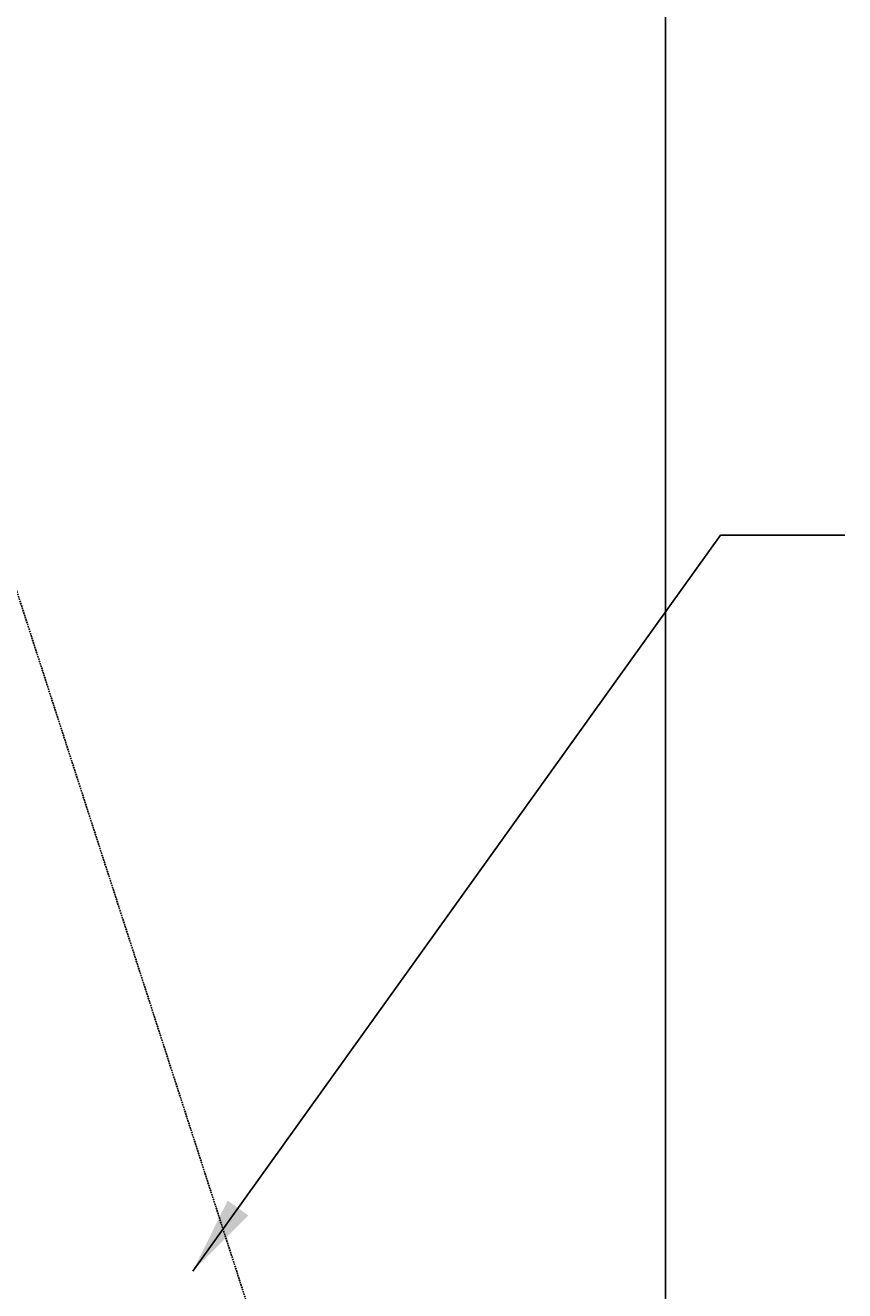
# Model space of a CAD drawing. Header units: millimetres. Extents: x -8117 to 700512, y -5118 to 30771.
# Tile 38 of 44: x 4360 to 7527, y 21768 to 26656. Entities that reach past the tile are written whole.
import ezdxf

# ---------------------------------------------------------------- set-up
doc = ezdxf.new("R2010")
doc.units = ezdxf.units.MM
doc.linetypes.add('HIDDEN', pattern=[0.375, 0.25, -0.125])
doc.layers.add('S-ANNO-DIMS', color=2, linetype='Continuous')
doc.layers.add('S-FNDN-FTNG', color=2, linetype='HIDDEN')
doc.styles.add('BASE48', font='romans.shx', dxfattribs={"width": 0.8})
doc.styles.get("Standard").update_dxf_attribs({"font": 'romans.shx', "width": 0.8, "height": 3})
doc.dimstyles.new('Annotative', dxfattribs={"dimscale": 0, "dimtxt": 2.5, "dimasz": 2.5, "dimexe": 1.25, "dimexo": 0.625, "dimtad": 1, "dimdec": 0, "dimzin": 9, "dimdsep": 32, "dimtxsty": 'Standard', "dimcen": 2.5, "dimadec": 0, "dimazin": 0, "dimtfac": 1, "dimtdec": 0, "dimtmove": 1, "dimatfit": 3, "dimfxl": 1, "dimarcsym": 0})
doc.dimstyles.new('DIM48', dxfattribs={"dimscale": 48, "dimtxt": 0.125, "dimasz": 0.09375, "dimexe": 0.0625, "dimexo": 0.0625, "dimgap": 0.0625, "dimtad": 1, "dimdec": 4, "dimzin": 3, "dimdsep": 46, "dimlunit": 4, "dimtxsty": 'BASE48', "dimblk": 'ARCHTICK', "dimcen": 0.09, "dimdle": 0.0625, "dimclrd": 256, "dimclre": 256, "dimclrt": 4, "dimadec": 0, "dimazin": 0, "dimtfac": 1, "dimtdec": 4, "dimtmove": 0, "dimatfit": 2, "dimfxl": 1, "dimfrac": 2, "dimtolj": 1, "dimtzin": 0, "dimlwd": -1, "dimlwe": -1, "dimarcsym": 0})

# ---------------------------------------------------------------- blocks, each defined once
blk = doc.blocks.new('*D65')
at = {"layer": 'Defpoints', "color": 0, "transparency": 16777216}
for p in [(6833.9, 30364), (589.9, 28492.3), (6833.9, 16719.3)]:
    blk.add_point(p, dxfattribs=at)
at = {"layer": 'S-ANNO-DIMS', "color": 0, "lineweight": -2, "transparency": 16777216}
for p, q in [((589.9, 28554.8), (589.9, 30489)), ((6833.9, 16781.8), (6833.9, 30489)), ((839.9, 30364), (6583.9, 30364))]:
    blk.add_line(p, q, dxfattribs=at)
at = {"layer": 'S-ANNO-DIMS', "color": 0, "transparency": 16777216}
for points in [[(839.9, 30405.7), (839.9, 30322.4), (589.9, 30364)], [(6583.9, 30405.7), (6583.9, 30322.4), (6833.9, 30364)]]:
    blk.add_solid(points, dxfattribs=at)
at = {"layer": 'S-ANNO-DIMS', "color": 0, "transparency": 16777216, "insert": (3711.9, 30576.5), "char_height": 300, "attachment_point": 5}
blk.add_mtext('6244', dxfattribs=at)

msp = doc.modelspace()

# ---------------------------------------------------------------- linework, layer by layer
at = {"layer": 'S-FNDN-FTNG', "ltscale": 25}
msp.add_line((3026.9, 28492.3), (6833.9, 16719.3), dxfattribs=at)

# ---------------------------------------------------------------- dimensions: what is measured, and where the dimension line sits
at = {"layer": 'S-ANNO-DIMS'}
dim = msp.add_linear_dim(base=(6833.9, 30364), p1=(589.9, 28492.3), p2=(6833.9, 16719.3), dimstyle='Annotative', dxfattribs=at)
dim.commit()
dim.dimension.update_dxf_attribs({"geometry": '*D65', "text_midpoint": (3711.9, 30576.5)})

# ---------------------------------------------------------------- leaders
msp.add_leader([(5007.5, 21843.7), (7047.5, 24686.8), (7527, 24686.8)], dimstyle='DIM48', override={"dimscale": 100, "dimtxt": 3, "dimasz": 3, "dimexe": 1.58, "dimexo": 1.58, "dimgap": 1.58, "dimtad": 0, "dimtoh": 1, "dimdec": 0, "dimlunit": 2, "dimdle": 0, "dimclrd": 2, "dimclre": 2, "dimtfac": 0.7, "dimtdec": 0, "dimtix": 1, "dimtmove": 1}, dxfattribs=at)

doc.saveas('drawing.dxf')
